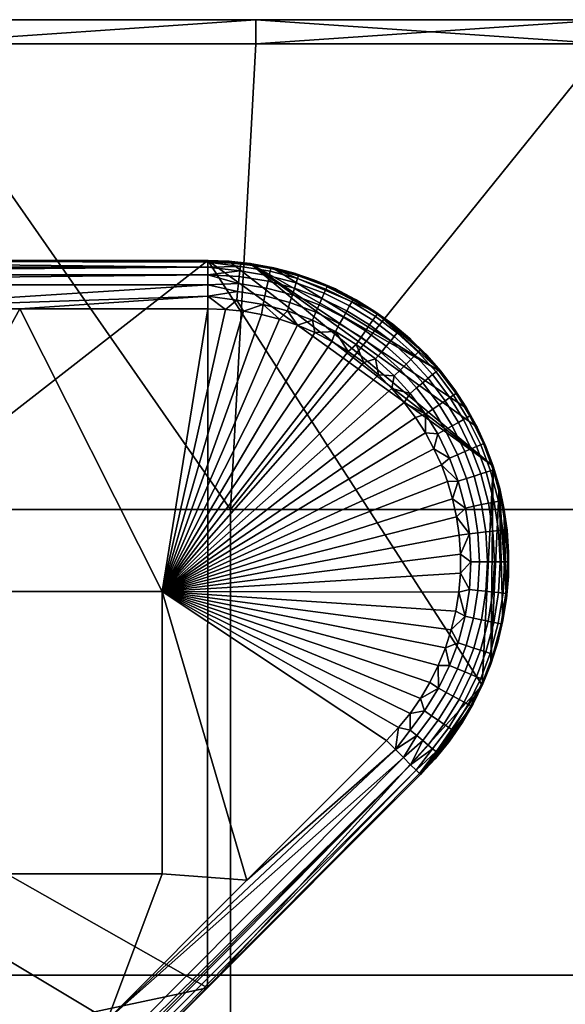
# Model space of a CAD drawing. Header units: millimetres. Extents: x -501 to 499, y -153 to 197.
# Tile 239 of 256: x -389 to -367, y 157 to 197. Entities that reach past the tile are written whole.
import ezdxf

# ---------------------------------------------------------------- set-up
doc = ezdxf.new("R2010")
doc.units = ezdxf.units.MM
doc.header["$MEASUREMENT"] = 0
doc.layers.add('Predefinito', color=7, linetype='Continuous')

msp = doc.modelspace()

# ---------------------------------------------------------------- meshes
at = {"layer": 'Predefinito'}
mesh = msp.add_polyface(dxfattribs=at)
corners = [(-466.68, 197.46, 996), (-452.134, 197.46, 1004), (-452.134, 197.46, 996), (-437.589, 197.46, 1004), (-437.589, 197.46, 996), (-423.043, 197.46, 1004), (-423.043, 197.46, 996), (-408.498, 197.46, 1004), (-408.498, 197.46, 996), (-393.952, 197.46, 1004), (-393.952, 197.46, 996), (-466.68, 197.46, 1004), (-481.225, 197.46, 1000), (-400.425, 177.126, 1005), (-420.385, 177.126, 1005), (-420.385, 157.793, 1005), (-400.425, 157.793, 1005), (-380.465, 177.126, 1005), (-380.465, 157.793, 1005), (-393.952, 196.46, 1005), (-408.498, 196.46, 1005), (-423.043, 196.46, 1005), (-437.589, 196.46, 1005), (-452.134, 196.46, 1005), (-440.345, 177.126, 1005), (-466.68, 196.46, 1005), (-460.305, 177.126, 1005), (-480.265, 177.126, 1005), (-460.305, 177.126, 995), (-460.305, 157.793, 995), (-480.265, 157.793, 995), (-480.265, 177.126, 995), (-440.345, 177.126, 995), (-440.345, 157.793, 995), (-420.385, 177.126, 995), (-420.385, 157.793, 995), (-400.425, 177.126, 995), (-400.425, 157.793, 995), (-393.952, 196.46, 995), (-408.498, 196.46, 995), (-423.043, 196.46, 995), (-437.589, 196.46, 995), (-452.134, 196.46, 995), (-466.68, 196.46, 995), (-466.68, 197.46, 996), (-452.134, 197.46, 996), (-452.134, 196.46, 995), (-437.589, 197.46, 996), (-423.043, 197.46, 996), (-423.043, 196.46, 995), (-408.498, 197.46, 996), (-393.952, 197.46, 996), (-408.498, 196.46, 995), (-393.952, 196.46, 995), (-437.589, 196.46, 995), (-466.68, 196.46, 995), (-481.225, 197.167, 995.293), (-393.952, 197.46, 1004), (-408.498, 197.46, 1004), (-408.498, 196.46, 1005), (-423.043, 197.46, 1004), (-437.589, 197.46, 1004), (-437.589, 196.46, 1005), (-452.134, 197.46, 1004), (-466.68, 197.46, 1004), (-466.68, 196.46, 1005), (-452.134, 196.46, 1005), (-423.043, 196.46, 1005), (-393.952, 196.46, 1005)]
mesh.append_faces([[corners[k] for k in face] for face in [(0, 1, 2, 2), (2, 3, 4, 4), (4, 5, 6, 6), (6, 7, 8, 8), (8, 9, 10, 10), (9, 8, 7, 7), (7, 6, 5, 5), (5, 4, 3, 3), (3, 2, 1, 1), (1, 0, 11, 11), (12, 11, 0, 0), (13, 14, 15, 16), (17, 13, 16, 18), (19, 20, 13, 13), (20, 21, 14, 14), (21, 22, 14, 14), (22, 23, 24, 24), (23, 25, 26, 26), (27, 26, 25, 25), (26, 24, 23, 23), (24, 14, 22, 22), (14, 13, 20, 20), (13, 17, 19, 19), (28, 29, 30, 31), (32, 33, 29, 28), (34, 35, 33, 32), (36, 37, 35, 34), (38, 36, 39, 39), (39, 34, 40, 40), (40, 34, 41, 41), (41, 32, 42, 42), (42, 28, 43, 43), (31, 43, 28, 28), (28, 42, 32, 32), (32, 41, 34, 34), (34, 39, 36, 36), (44, 45, 46, 46), (45, 47, 46, 46), (47, 48, 49, 49), (48, 50, 49, 49), (50, 51, 52, 52), (53, 52, 51, 51), (52, 49, 50, 50), (49, 54, 47, 47), (54, 46, 47, 47), (46, 55, 44, 44), (56, 44, 55, 55), (57, 58, 59, 59), (58, 60, 59, 59), (60, 61, 62, 62), (61, 63, 62, 62), (63, 64, 65, 65), (65, 66, 63, 63), (66, 62, 63, 63), (62, 67, 60, 60), (67, 59, 60, 60), (59, 68, 57, 57)]])
mesh = msp.add_polyface(dxfattribs=at)
corners = [(-393.952, 197.46, 996), (-379.407, 197.46, 1004), (-379.407, 197.46, 996), (-364.861, 197.46, 1004), (-364.861, 197.46, 996), (-350.316, 197.46, 1004), (-350.316, 197.46, 996), (-335.771, 197.46, 1004), (-335.771, 197.46, 996), (-321.225, 197.46, 1004), (-321.225, 197.46, 996), (-306.68, 197.46, 1004), (-393.952, 197.46, 1004), (-360.505, 177.126, 1005), (-380.465, 177.126, 1005), (-380.465, 157.793, 1005), (-360.505, 157.793, 1005), (-340.545, 177.126, 1005), (-340.545, 157.793, 1005), (-320.585, 177.126, 1005), (-320.585, 157.793, 1005), (-321.225, 196.46, 1005), (-335.771, 196.46, 1005), (-350.316, 196.46, 1005), (-364.861, 196.46, 1005), (-379.407, 196.46, 1005), (-393.952, 196.46, 1005), (-380.465, 177.126, 995), (-380.465, 157.793, 995), (-400.425, 157.793, 995), (-400.425, 177.126, 995), (-360.505, 177.126, 995), (-360.505, 157.793, 995), (-340.545, 177.126, 995), (-340.545, 157.793, 995), (-320.585, 177.126, 995), (-320.585, 157.793, 995), (-306.68, 196.46, 995), (-321.225, 196.46, 995), (-335.771, 196.46, 995), (-350.316, 196.46, 995), (-364.861, 196.46, 995), (-379.407, 196.46, 995), (-393.952, 196.46, 995), (-393.952, 197.46, 996), (-379.407, 197.46, 996), (-393.952, 196.46, 995), (-364.861, 197.46, 996), (-379.407, 196.46, 995), (-350.316, 197.46, 996), (-350.316, 196.46, 995), (-335.771, 197.46, 996), (-321.225, 197.46, 996), (-321.225, 196.46, 995), (-306.68, 196.46, 995), (-335.771, 196.46, 995), (-364.861, 196.46, 995), (-306.68, 197.46, 1004), (-321.225, 197.46, 1004), (-321.225, 196.46, 1005), (-335.771, 197.46, 1004), (-335.771, 196.46, 1005), (-350.316, 197.46, 1004), (-364.861, 197.46, 1004), (-364.861, 196.46, 1005), (-379.407, 197.46, 1004), (-393.952, 197.46, 1004), (-393.952, 196.46, 1005), (-379.407, 196.46, 1005), (-350.316, 196.46, 1005)]
mesh.append_faces([[corners[k] for k in face] for face in [(0, 1, 2, 2), (2, 3, 4, 4), (4, 5, 6, 6), (6, 7, 8, 8), (8, 9, 10, 10), (11, 10, 9, 9), (9, 8, 7, 7), (7, 6, 5, 5), (5, 4, 3, 3), (3, 2, 1, 1), (1, 0, 12, 12), (13, 14, 15, 16), (17, 13, 16, 18), (19, 17, 18, 20), (21, 22, 19, 19), (22, 23, 17, 17), (23, 24, 13, 13), (24, 25, 14, 14), (25, 26, 14, 14), (14, 13, 24, 24), (13, 17, 23, 23), (17, 19, 22, 22), (27, 28, 29, 30), (31, 32, 28, 27), (33, 34, 32, 31), (35, 36, 34, 33), (37, 35, 38, 38), (38, 35, 39, 39), (39, 33, 40, 40), (40, 31, 41, 41), (41, 27, 42, 42), (42, 27, 43, 43), (30, 43, 27, 27), (27, 41, 31, 31), (31, 40, 33, 33), (33, 39, 35, 35), (44, 45, 46, 46), (45, 47, 48, 48), (47, 49, 50, 50), (49, 51, 50, 50), (51, 52, 53, 53), (54, 53, 52, 52), (53, 55, 51, 51), (55, 50, 51, 51), (50, 56, 47, 47), (56, 48, 47, 47), (48, 46, 45, 45), (57, 58, 59, 59), (58, 60, 61, 61), (60, 62, 61, 61), (62, 63, 64, 64), (63, 65, 64, 64), (65, 66, 67, 67), (67, 68, 65, 65), (68, 64, 65, 65), (64, 69, 62, 62), (69, 61, 62, 62), (61, 59, 58, 58)]])
mesh = msp.add_polyface(dxfattribs=at)
corners = [(-412.346, 177.207, 987), (-412.655, 185.46, 987), (-411.311, 175.817, 987), (-410.321, 174.384, 987), (-404.842, 185.46, 987), (-409.413, 172.966, 987), (-395.685, 173.73, 987), (-408.507, 171.432, 987), (-407.673, 169.897, 987), (-406.925, 168.396, 987), (-406.214, 166.835, 987), (-420.468, 187.46, 989), (-405.733, 187.46, 991.088), (-407.446, 187.46, 989), (-393.568, 187.46, 995), (-405.733, 187.46, 993.044), (-405.733, 187.46, 995), (-417.899, 187.46, 995), (-393.568, 187.46, 995), (-405.733, 187.46, 995), (-403.852, 169.985, 995), (-417.899, 187.46, 995), (-411.315, 173.723, 986.976), (-412.343, 173.04, 986.902), (-413.281, 174.403, 986.902), (-412.279, 175.122, 986.976), (-411.483, 171.69, 986.901), (-412.492, 171.069, 986.781), (-413.328, 172.385, 986.782), (-410.43, 172.339, 986.976), (-410.625, 170.232, 986.901), (-411.657, 169.647, 986.781), (-409.548, 170.842, 986.976), (-409.836, 168.772, 986.901), (-410.89, 168.224, 986.78), (-408.736, 169.344, 986.976), (-406.925, 168.396, 987), (-407.673, 169.897, 987), (-408.507, 171.432, 987), (-409.413, 172.966, 987), (-410.321, 174.384, 987), (-411.311, 175.817, 987), (-413.288, 176.479, 986.976), (-412.346, 177.207, 987), (-397.029, 185.46, 987), (-404.842, 185.46, 987), (-420.468, 185.977, 987.068), (-420.468, 186.46, 987.268), (-420.468, 186.874, 987.586), (-381.403, 186.874, 987.586), (-381.403, 187.192, 988), (-420.468, 187.192, 988), (-407.446, 187.46, 989)]
mesh.append_faces([[corners[k] for k in face] for face in [(0, 1, 2, 2), (2, 1, 3, 3), (3, 4, 5, 5), (5, 6, 7, 7), (7, 6, 8, 8), (8, 6, 9, 9), (9, 6, 10, 10), (4, 3, 1, 1), (4, 6, 5, 5), (11, 12, 13, 13), (14, 15, 16, 16), (16, 15, 17, 17), (15, 14, 12, 12), (18, 19, 20, 20), (19, 21, 20, 20), (22, 23, 24, 25), (26, 27, 28, 23), (29, 26, 23, 22), (30, 31, 27, 26), (32, 30, 26, 29), (33, 34, 31, 30), (35, 33, 30, 32), (36, 35, 37, 37), (37, 35, 38, 38), (38, 32, 39, 39), (39, 29, 40, 40), (40, 22, 41, 41), (41, 42, 43, 43), (42, 41, 25, 25), (25, 41, 22, 22), (22, 40, 29, 29), (29, 39, 32, 32), (32, 38, 35, 35), (44, 45, 46, 46), (46, 47, 44, 44), (47, 48, 49, 49), (50, 51, 52, 52)]])
mesh = msp.add_polyface(dxfattribs=at)
corners = [(-407.446, 187.46, 989), (-405.733, 187.46, 991.088), (-394.424, 187.46, 989), (-381.403, 187.46, 992), (-381.403, 187.46, 989), (-381.403, 187.46, 995), (-393.568, 187.46, 995), (-381.403, 187.46, 989), (-381.403, 187.46, 992), (-380.483, 187.426, 989), (-381.403, 187.46, 995), (-380.527, 187.429, 995), (-379.638, 187.335, 995), (-378.744, 187.174, 995), (-378.664, 187.156, 989), (-379.569, 187.325, 989), (-389.216, 185.46, 987), (-397.029, 185.46, 987), (-381.403, 185.977, 987.068), (-407.446, 187.46, 989), (-394.424, 187.46, 989), (-381.403, 187.392, 988.482), (-381.403, 187.46, 989), (-420.468, 186.874, 987.586), (-420.468, 187.192, 988), (-381.403, 187.192, 988), (-381.403, 186.874, 987.586), (-381.403, 186.46, 987.268), (-420.468, 186.46, 987.268), (-380.164, 186.177, 987.16), (-379.029, 185.992, 987.16), (-379.104, 185.644, 987.046), (-380.204, 185.822, 987.046), (-380.128, 186.506, 987.34), (-378.96, 186.316, 987.34), (-380.096, 186.795, 987.579), (-378.898, 186.601, 987.579), (-381.403, 187.46, 989), (-380.483, 187.426, 989), (-381.403, 187.392, 988.482), (-379.569, 187.325, 989), (-380.036, 187.34, 988.579), (-381.403, 185.977, 987.068), (-381.403, 186.46, 987.268), (-381.403, 186.874, 987.586), (-381.403, 187.192, 988), (-380.07, 187.031, 987.862), (-380.05, 187.217, 988.196), (-380.667, 185.434, 987)]
mesh.append_faces([[corners[k] for k in face] for face in [(0, 1, 2, 2), (2, 3, 4, 4), (5, 3, 6, 6), (1, 6, 2, 2), (2, 6, 3, 3), (7, 8, 9, 9), (8, 10, 11, 11), (11, 12, 8, 8), (12, 13, 8, 8), (14, 15, 8, 8), (15, 9, 8, 8), (16, 17, 18, 18), (19, 20, 21, 21), (20, 22, 21, 21), (23, 24, 25, 25), (21, 25, 19, 19), (25, 26, 23, 23), (26, 27, 28, 28), (27, 18, 17, 17), (17, 28, 27, 27), (29, 30, 31, 32), (33, 34, 30, 29), (35, 36, 34, 33), (37, 38, 39, 39), (38, 40, 41, 41), (42, 43, 29, 29), (43, 44, 33, 33), (44, 45, 46, 46), (45, 39, 47, 47), (29, 32, 42, 42), (33, 29, 43, 43), (35, 33, 44, 44), (46, 35, 44, 44), (47, 46, 45, 45), (41, 47, 39, 39), (32, 48, 42, 42), (39, 38, 41, 41)]])
mesh = msp.add_polyface(dxfattribs=at)
corners = [(-383.294, 162, 987), (-395.685, 162, 987), (-395.685, 173.73, 987), (-383.294, 173.73, 987), (-402.809, 155.239, 987), (-402.563, 153.539, 987), (-402.375, 151.804, 987), (-373.978, 167.535, 987), (-373.476, 168.074, 987), (-373.004, 168.658, 987), (-372.569, 169.284, 987), (-372.779, 180.949, 987), (-373.243, 181.568, 987), (-373.757, 182.157, 987), (-374.319, 182.711, 987), (-374.925, 183.223, 987), (-391.375, 150.138, 987), (-385.576, 155.937, 987), (-379.777, 161.736, 987), (-402.227, 149.647, 987), (-389.216, 185.46, 987), (-405.547, 165.221, 987), (-372.564, 166.121, 989), (-372.564, 166.121, 992), (-387.061, 151.624, 989), (-390.259, 148.426, 995), (-396.895, 141.79, 993.385), (-381.411, 157.273, 995), (-390.259, 148.426, 995), (-381.411, 157.273, 995), (-403.852, 152.511, 995), (-381.403, 187.46, 995), (-393.568, 187.46, 995), (-403.852, 169.985, 995), (-370.004, 169.83, 995), (-385.576, 155.937, 987), (-379.777, 161.736, 987), (-373.612, 167.169, 987.068), (-372.564, 166.121, 989), (-387.061, 151.624, 989), (-372.612, 166.169, 988.482), (-373.271, 166.828, 987.268), (-372.978, 166.535, 987.586), (-402.199, 137.767, 987.326), (-372.753, 166.31, 988), (-401.789, 137.357, 987.906), (-401.973, 137.54, 987.586)]
mesh.append_faces([[corners[k] for k in face] for face in [(0, 1, 2, 3), (4, 1, 5, 5), (5, 1, 6, 6), (7, 3, 8, 8), (8, 3, 9, 9), (9, 3, 10, 10), (11, 3, 12, 12), (12, 3, 13, 13), (13, 3, 14, 14), (14, 3, 15, 15), (16, 1, 17, 17), (17, 0, 18, 18), (18, 3, 7, 7), (6, 1, 19, 19), (3, 18, 0, 0), (2, 20, 3, 3), (1, 21, 2, 2), (0, 17, 1, 1), (19, 1, 16, 16), (22, 23, 24, 24), (25, 26, 27, 27), (23, 27, 24, 24), (28, 29, 30, 30), (31, 32, 33, 33), (33, 30, 29, 29), (29, 34, 31, 31), (31, 33, 29, 29), (35, 36, 37, 37), (38, 39, 40, 40), (37, 41, 35, 35), (41, 42, 43, 43), (42, 44, 45, 45), (44, 40, 39, 39), (45, 46, 42, 42), (46, 43, 42, 42), (45, 44, 39, 39)]])
mesh = msp.add_polyface(dxfattribs=at)
corners = [(-381.403, 185.46, 987), (-383.294, 173.73, 987), (-389.216, 185.46, 987), (-395.685, 173.73, 987), (-397.029, 185.46, 987), (-404.842, 185.46, 987), (-374.925, 183.223, 987), (-375.569, 183.69, 987), (-376.247, 184.107, 987), (-376.953, 184.47, 987), (-377.679, 184.777, 987), (-378.42, 185.027, 987), (-379.17, 185.22, 987), (-379.92, 185.355, 987), (-380.667, 185.434, 987), (-378.744, 187.174, 995), (-379.638, 187.335, 995), (-371.689, 182.826, 995), (-370.004, 169.83, 995), (-369.547, 178.922, 995), (-381.403, 187.46, 995), (-374.458, 185.353, 995), (-381.403, 185.46, 987), (-389.216, 185.46, 987), (-381.403, 185.977, 987.068), (-375.929, 184.828, 987.16), (-375.034, 184.276, 987.16), (-375.235, 183.981, 987.046), (-376.102, 184.517, 987.046), (-375.768, 185.118, 987.34), (-374.847, 184.549, 987.34), (-376.915, 185.314, 987.16), (-377.056, 184.987, 987.046), (-376.783, 185.618, 987.34), (-376.667, 185.885, 987.579), (-375.627, 185.373, 987.579), (-377.991, 185.717, 987.16), (-378.099, 185.377, 987.046), (-377.891, 186.032, 987.34), (-379.029, 185.992, 987.16), (-379.104, 185.644, 987.046), (-375.569, 183.69, 987), (-376.247, 184.107, 987), (-376.953, 184.47, 987), (-377.679, 184.777, 987), (-378.42, 185.027, 987), (-379.17, 185.22, 987), (-379.92, 185.355, 987), (-380.667, 185.434, 987), (-380.204, 185.822, 987.046), (-381.403, 185.46, 987), (-381.403, 185.977, 987.068)]
mesh.append_faces([[corners[k] for k in face] for face in [(0, 1, 2, 2), (2, 3, 4, 4), (4, 3, 5, 5), (6, 1, 7, 7), (7, 1, 8, 8), (8, 1, 9, 9), (9, 1, 10, 10), (10, 1, 11, 11), (11, 1, 12, 12), (12, 1, 13, 13), (13, 1, 14, 14), (14, 1, 0, 0), (15, 16, 17, 17), (18, 19, 20, 20), (17, 21, 15, 15), (22, 23, 24, 24), (25, 26, 27, 28), (29, 30, 26, 25), (31, 25, 28, 32), (33, 29, 25, 31), (34, 35, 29, 33), (36, 31, 32, 37), (38, 33, 31, 36), (39, 36, 37, 40), (41, 42, 28, 28), (42, 43, 28, 28), (43, 44, 32, 32), (44, 45, 37, 37), (45, 46, 40, 40), (46, 47, 40, 40), (47, 48, 49, 49), (48, 50, 51, 51), (28, 27, 41, 41), (32, 28, 43, 43), (37, 32, 44, 44), (40, 37, 45, 45), (49, 40, 47, 47)]])
mesh = msp.add_polyface(dxfattribs=at)
corners = [(-374.458, 185.353, 995), (-375.265, 185.849, 995), (-376.97, 186.647, 995), (-376.105, 186.282, 995), (-377.852, 186.945, 995), (-378.744, 187.174, 995), (-378.744, 187.174, 995), (-377.852, 186.945, 995), (-378.664, 187.156, 989), (-376.97, 186.647, 995), (-377.774, 186.922, 989), (-376.105, 186.282, 995), (-376.904, 186.622, 989), (-375.265, 185.849, 995), (-376.058, 186.26, 989), (-375.242, 185.836, 989), (-381.403, 187.46, 992), (-376.572, 186.103, 987.862), (-375.512, 185.58, 987.862), (-375.627, 185.373, 987.579), (-376.667, 185.885, 987.579), (-376.498, 186.274, 988.196), (-375.421, 185.743, 988.196), (-376.449, 186.388, 988.579), (-375.361, 185.852, 988.579), (-377.803, 186.31, 987.579), (-376.783, 185.618, 987.34), (-377.891, 186.032, 987.34), (-377.731, 186.537, 987.862), (-377.675, 186.714, 988.196), (-377.638, 186.832, 988.579), (-378.96, 186.316, 987.34), (-377.991, 185.717, 987.16), (-379.029, 185.992, 987.16), (-378.898, 186.601, 987.579), (-378.848, 186.833, 987.862), (-378.809, 187.015, 988.196), (-378.783, 187.137, 988.579), (-380.07, 187.031, 987.862), (-380.096, 186.795, 987.579), (-380.05, 187.217, 988.196), (-380.036, 187.34, 988.579), (-379.569, 187.325, 989), (-378.664, 187.156, 989), (-377.774, 186.922, 989), (-376.904, 186.622, 989), (-376.058, 186.26, 989), (-375.242, 185.836, 989)]
mesh.append_faces([[corners[k] for k in face] for face in [(0, 1, 2, 2), (1, 3, 2, 2), (2, 4, 5, 5), (0, 2, 5, 5), (6, 7, 8, 8), (7, 9, 10, 10), (9, 11, 12, 12), (11, 13, 14, 14), (15, 14, 13, 13), (14, 12, 11, 11), (12, 10, 9, 9), (10, 8, 7, 7), (16, 6, 8, 8), (17, 18, 19, 20), (21, 22, 18, 17), (23, 24, 22, 21), (25, 20, 26, 27), (28, 17, 20, 25), (29, 21, 17, 28), (30, 23, 21, 29), (31, 27, 32, 33), (34, 25, 27, 31), (35, 28, 25, 34), (36, 29, 28, 35), (37, 30, 29, 36), (38, 35, 34, 39), (40, 36, 35, 38), (41, 37, 36, 40), (42, 43, 37, 37), (43, 44, 37, 37), (44, 45, 30, 30), (45, 46, 23, 23), (46, 47, 24, 24), (24, 23, 46, 46), (23, 30, 45, 45), (30, 37, 44, 44), (37, 41, 42, 42)]])
mesh = msp.add_polyface(dxfattribs=at)
corners = [(-370.218, 180.541, 995), (-370.645, 181.326, 995), (-379.638, 187.335, 995), (-372.301, 183.528, 995), (-372.97, 184.187, 995), (-374.458, 185.353, 995), (-373.691, 184.797, 995), (-380.527, 187.429, 995), (-369.547, 178.922, 995), (-381.403, 187.46, 995), (-371.689, 182.826, 995), (-375.265, 185.849, 995), (-374.458, 185.353, 995), (-375.242, 185.836, 989), (-373.691, 184.797, 995), (-373.712, 184.814, 989), (-373.008, 184.222, 989), (-374.458, 185.353, 989), (-374.204, 183.651, 987.16), (-373.405, 182.921, 987.16), (-373.657, 182.67, 987.046), (-374.431, 183.376, 987.046), (-373.993, 183.906, 987.34), (-373.17, 183.155, 987.34), (-373.807, 184.13, 987.579), (-372.964, 183.36, 987.579), (-373.655, 184.313, 987.862), (-372.795, 183.528, 987.862), (-375.034, 184.276, 987.16), (-375.235, 183.981, 987.046), (-374.847, 184.549, 987.34), (-374.682, 184.789, 987.579), (-374.548, 184.986, 987.862), (-374.443, 185.139, 988.196), (-373.537, 184.456, 988.196), (-374.373, 185.242, 988.579), (-373.458, 184.552, 988.579), (-375.627, 185.373, 987.579), (-375.768, 185.118, 987.34), (-375.512, 185.58, 987.862), (-375.421, 185.743, 988.196), (-375.361, 185.852, 988.579), (-373.757, 182.157, 987), (-374.319, 182.711, 987), (-374.925, 183.223, 987), (-375.569, 183.69, 987), (-375.242, 185.836, 989), (-374.458, 185.353, 989), (-373.712, 184.814, 989), (-373.008, 184.222, 989), (-373.002, 181.949, 987.046)]
mesh.append_faces([[corners[k] for k in face] for face in [(0, 1, 2, 2), (3, 4, 5, 5), (4, 6, 5, 5), (2, 7, 8, 8), (7, 9, 8, 8), (8, 0, 2, 2), (2, 1, 10, 10), (11, 12, 13, 13), (12, 14, 15, 15), (16, 15, 14, 14), (15, 17, 12, 12), (17, 13, 12, 12), (18, 19, 20, 21), (22, 23, 19, 18), (24, 25, 23, 22), (26, 27, 25, 24), (28, 18, 21, 29), (30, 22, 18, 28), (31, 24, 22, 30), (32, 26, 24, 31), (33, 34, 26, 32), (35, 36, 34, 33), (37, 31, 30, 38), (39, 32, 31, 37), (40, 33, 32, 39), (41, 35, 33, 40), (42, 43, 20, 20), (43, 44, 21, 21), (44, 45, 29, 29), (46, 47, 41, 41), (47, 48, 35, 35), (48, 49, 36, 36), (20, 50, 42, 42), (21, 20, 43, 43), (29, 21, 44, 44), (36, 35, 48, 48), (35, 41, 47, 47)]])
mesh = msp.add_polyface(dxfattribs=at)
corners = [(-370.645, 181.326, 995), (-371.136, 182.09, 995), (-371.689, 182.826, 995), (-372.301, 183.528, 995), (-374.458, 185.353, 995), (-373.691, 184.797, 995), (-372.97, 184.187, 995), (-373.008, 184.222, 989), (-372.301, 183.528, 995), (-372.35, 183.579, 989), (-371.689, 182.826, 995), (-371.74, 182.89, 989), (-371.136, 182.09, 995), (-371.183, 182.157, 989), (-370.645, 181.326, 995), (-370.681, 181.386, 989), (-371.195, 181.878, 988.196), (-370.623, 180.948, 988.196), (-370.786, 180.858, 987.862), (-371.349, 181.774, 987.862), (-371.093, 181.948, 988.579), (-370.515, 181.009, 988.579), (-372.728, 182.177, 987.16), (-372.061, 181.291, 987.16), (-372.356, 181.091, 987.046), (-373.002, 181.949, 987.046), (-372.473, 182.389, 987.34), (-371.787, 181.477, 987.34), (-372.249, 182.575, 987.579), (-371.546, 181.641, 987.579), (-372.066, 182.727, 987.862), (-371.923, 182.846, 988.196), (-371.828, 182.926, 988.579), (-373.405, 182.921, 987.16), (-373.657, 182.67, 987.046), (-373.17, 183.155, 987.34), (-372.964, 183.36, 987.579), (-372.795, 183.528, 987.862), (-372.663, 183.659, 988.196), (-372.575, 183.747, 988.579), (-373.537, 184.456, 988.196), (-373.655, 184.313, 987.862), (-373.458, 184.552, 988.579), (-373.243, 181.568, 987), (-373.757, 182.157, 987), (-373.008, 184.222, 989), (-372.35, 183.579, 989), (-371.74, 182.89, 989), (-371.183, 182.157, 989), (-370.681, 181.386, 989)]
mesh.append_faces([[corners[k] for k in face] for face in [(0, 1, 2, 2), (2, 3, 4, 4), (5, 6, 7, 7), (6, 8, 9, 9), (8, 10, 11, 11), (10, 12, 13, 13), (12, 14, 15, 15), (15, 13, 12, 12), (13, 11, 10, 10), (11, 9, 8, 8), (9, 7, 6, 6), (16, 17, 18, 19), (20, 21, 17, 16), (22, 23, 24, 25), (26, 27, 23, 22), (28, 29, 27, 26), (30, 19, 29, 28), (31, 16, 19, 30), (32, 20, 16, 31), (33, 22, 25, 34), (35, 26, 22, 33), (36, 28, 26, 35), (37, 30, 28, 36), (38, 31, 30, 37), (39, 32, 31, 38), (40, 38, 37, 41), (42, 39, 38, 40), (43, 44, 25, 25), (45, 46, 39, 39), (46, 47, 32, 32), (47, 48, 32, 32), (48, 49, 20, 20), (21, 20, 49, 49), (25, 24, 43, 43), (20, 32, 48, 48), (32, 39, 46, 46), (39, 42, 45, 45)]])
mesh = msp.add_polyface(dxfattribs=at)
corners = [(-371.069, 176.823, 987), (-383.294, 173.73, 987), (-371.232, 177.568, 987), (-371.444, 178.288, 987), (-371.702, 178.978, 987), (-372.008, 179.648, 987), (-372.366, 180.307, 987), (-372.779, 180.949, 987), (-370.237, 180.58, 989), (-370.681, 181.386, 989), (-370.645, 181.326, 995), (-370.355, 177.261, 987.16), (-370.182, 176.16, 987.16), (-370.536, 176.123, 987.046), (-370.704, 177.189, 987.046), (-370.66, 178.415, 987.16), (-370.999, 178.306, 987.046), (-370.345, 178.517, 987.34), (-370.031, 177.329, 987.34), (-371.029, 179.402, 987.16), (-371.357, 179.262, 987.046), (-370.725, 179.533, 987.34), (-370.457, 179.647, 987.579), (-370.067, 178.606, 987.579), (-371.538, 180.44, 987.16), (-371.849, 180.267, 987.046), (-371.248, 180.601, 987.34), (-370.994, 180.743, 987.579), (-370.786, 180.858, 987.862), (-370.238, 179.741, 987.862), (-370.623, 180.948, 988.196), (-370.067, 179.814, 988.196), (-372.061, 181.291, 987.16), (-372.356, 181.091, 987.046), (-371.787, 181.477, 987.34), (-371.546, 181.641, 987.579), (-371.349, 181.774, 987.862), (-370.908, 175.277, 987), (-370.96, 176.057, 987), (-371.069, 176.823, 987), (-371.232, 177.568, 987), (-371.444, 178.288, 987), (-371.702, 178.978, 987), (-372.008, 179.648, 987), (-372.366, 180.307, 987), (-372.779, 180.949, 987), (-373.243, 181.568, 987), (-370.681, 181.386, 989), (-370.237, 180.58, 989), (-370.515, 181.009, 988.579)]
mesh.append_faces([[corners[k] for k in face] for face in [(0, 1, 2, 2), (2, 1, 3, 3), (3, 1, 4, 4), (4, 1, 5, 5), (5, 1, 6, 6), (6, 1, 7, 7), (8, 9, 10, 10), (11, 12, 13, 14), (15, 11, 14, 16), (17, 18, 11, 15), (19, 15, 16, 20), (21, 17, 15, 19), (22, 23, 17, 21), (24, 19, 20, 25), (26, 21, 19, 24), (27, 22, 21, 26), (28, 29, 22, 27), (30, 31, 29, 28), (32, 24, 25, 33), (34, 26, 24, 32), (35, 27, 26, 34), (36, 28, 27, 35), (37, 38, 13, 13), (38, 39, 13, 13), (39, 40, 14, 14), (40, 41, 16, 16), (41, 42, 16, 16), (42, 43, 20, 20), (43, 44, 25, 25), (44, 45, 33, 33), (45, 46, 33, 33), (47, 48, 49, 49), (14, 13, 39, 39), (16, 14, 40, 40), (20, 16, 42, 42), (25, 20, 43, 43), (33, 25, 44, 44)]])
mesh = msp.add_polyface(dxfattribs=at)
corners = [(-368.908, 175.337, 995), (-368.971, 176.266, 995), (-369.101, 177.178, 995), (-369.547, 178.922, 995), (-369.854, 179.743, 995), (-370.218, 180.541, 995), (-370.645, 181.326, 995), (-370.218, 180.541, 995), (-370.237, 180.58, 989), (-369.854, 179.743, 995), (-369.854, 179.743, 989), (-369.547, 178.922, 995), (-369.295, 178.065, 995), (-369.534, 178.881, 989), (-369.101, 177.178, 995), (-369.277, 177.997, 989), (-368.971, 176.266, 995), (-369.087, 177.097, 989), (-368.908, 175.337, 995), (-368.963, 176.185, 989), (-370.031, 177.329, 987.34), (-369.853, 176.196, 987.34), (-370.182, 176.16, 987.16), (-370.355, 177.261, 987.16), (-369.746, 177.388, 987.579), (-369.563, 176.227, 987.579), (-369.513, 177.437, 987.862), (-369.327, 176.252, 987.862), (-369.331, 177.475, 988.196), (-369.142, 176.272, 988.196), (-369.209, 177.5, 988.579), (-369.018, 176.285, 988.579), (-370.067, 178.606, 987.579), (-370.345, 178.517, 987.34), (-369.841, 178.679, 987.862), (-369.664, 178.736, 988.196), (-369.546, 178.774, 988.579), (-370.238, 179.741, 987.862), (-370.457, 179.647, 987.579), (-370.067, 179.814, 988.196), (-369.953, 179.863, 988.579), (-370.515, 181.009, 988.579), (-370.623, 180.948, 988.196), (-370.237, 180.58, 989), (-369.854, 179.743, 989), (-369.534, 178.881, 989), (-369.277, 177.997, 989), (-369.087, 177.097, 989), (-368.963, 176.185, 989), (-368.907, 175.267, 989)]
mesh.append_faces([[corners[k] for k in face] for face in [(0, 1, 2, 2), (3, 4, 5, 5), (6, 7, 8, 8), (7, 9, 10, 10), (9, 11, 10, 10), (11, 12, 13, 13), (12, 14, 15, 15), (14, 16, 17, 17), (16, 18, 19, 19), (19, 17, 16, 16), (17, 15, 14, 14), (15, 13, 12, 12), (13, 10, 11, 11), (10, 8, 7, 7), (20, 21, 22, 23), (24, 25, 21, 20), (26, 27, 25, 24), (28, 29, 27, 26), (30, 31, 29, 28), (32, 24, 20, 33), (34, 26, 24, 32), (35, 28, 26, 34), (36, 30, 28, 35), (37, 34, 32, 38), (39, 35, 34, 37), (40, 36, 35, 39), (41, 40, 39, 42), (43, 44, 40, 40), (44, 45, 36, 36), (45, 46, 36, 36), (46, 47, 30, 30), (47, 48, 31, 31), (48, 49, 31, 31), (31, 30, 47, 47), (30, 36, 46, 46), (36, 40, 44, 44), (40, 41, 43, 43)]])
mesh = msp.add_polyface(dxfattribs=at)
corners = [(-372.175, 169.95, 987), (-383.294, 173.73, 987), (-371.828, 170.651, 987), (-371.531, 171.382, 987), (-371.289, 172.137, 987), (-371.104, 172.911, 987), (-370.979, 173.697, 987), (-370.913, 174.488, 987), (-370.908, 175.277, 987), (-370.96, 176.057, 987), (-371.069, 176.823, 987), (-370.004, 169.83, 995), (-369.651, 170.7, 995), (-369.547, 178.922, 995), (-370.668, 171.478, 987.16), (-371.029, 170.517, 987.16), (-371.357, 170.657, 987.046), (-371.007, 171.588, 987.046), (-370.353, 171.376, 987.34), (-370.725, 170.387, 987.34), (-370.363, 172.621, 987.16), (-370.711, 172.695, 987.046), (-370.039, 172.553, 987.34), (-369.754, 172.492, 987.579), (-370.076, 171.286, 987.579), (-369.521, 172.443, 987.862), (-369.85, 171.213, 987.862), (-369.339, 172.404, 988.196), (-369.673, 171.155, 988.196), (-370.181, 173.766, 987.16), (-370.535, 173.804, 987.046), (-369.852, 173.731, 987.34), (-369.562, 173.701, 987.579), (-370.118, 174.96, 987.16), (-370.474, 174.96, 987.046), (-369.787, 174.96, 987.34), (-369.495, 174.96, 987.579), (-370.182, 176.16, 987.16), (-370.536, 176.123, 987.046), (-369.853, 176.196, 987.34), (-369.563, 176.227, 987.579), (-371.828, 170.651, 987), (-371.531, 171.382, 987), (-371.289, 172.137, 987), (-371.104, 172.911, 987), (-370.979, 173.697, 987), (-370.913, 174.488, 987), (-370.908, 175.277, 987)]
mesh.append_faces([[corners[k] for k in face] for face in [(0, 1, 2, 2), (2, 1, 3, 3), (3, 1, 4, 4), (4, 1, 5, 5), (5, 1, 6, 6), (6, 1, 7, 7), (7, 1, 8, 8), (8, 1, 9, 9), (9, 1, 10, 10), (11, 12, 13, 13), (14, 15, 16, 17), (18, 19, 15, 14), (20, 14, 17, 21), (22, 18, 14, 20), (23, 24, 18, 22), (25, 26, 24, 23), (27, 28, 26, 25), (29, 20, 21, 30), (31, 22, 20, 29), (32, 23, 22, 31), (33, 29, 30, 34), (35, 31, 29, 33), (36, 32, 31, 35), (37, 33, 34, 38), (39, 35, 33, 37), (40, 36, 35, 39), (41, 42, 16, 16), (42, 43, 17, 17), (43, 44, 21, 21), (44, 45, 21, 21), (45, 46, 30, 30), (46, 47, 34, 34), (17, 16, 42, 42), (21, 17, 43, 43), (30, 21, 45, 45), (34, 30, 46, 46), (38, 34, 47, 47)]])
mesh = msp.add_polyface(dxfattribs=at)
corners = [(-369.651, 170.7, 995), (-369.363, 171.6, 995), (-369.143, 172.521, 995), (-368.993, 173.457, 995), (-369.295, 178.065, 995), (-368.915, 174.398, 995), (-368.908, 175.337, 995), (-369.101, 177.178, 995), (-369.547, 178.922, 995), (-368.908, 175.337, 995), (-368.915, 174.398, 995), (-368.907, 175.267, 989), (-368.993, 173.457, 995), (-368.918, 174.346, 989), (-369.143, 172.521, 995), (-368.997, 173.43, 989), (-369.363, 171.6, 995), (-369.356, 171.626, 989), (-369.651, 170.7, 995), (-369.633, 170.749, 989), (-369.143, 172.521, 989), (-368.963, 176.185, 989), (-369.218, 172.379, 988.579), (-369.555, 171.117, 988.579), (-369.673, 171.155, 988.196), (-369.339, 172.404, 988.196), (-369.326, 173.675, 987.862), (-369.521, 172.443, 987.862), (-369.754, 172.492, 987.579), (-369.562, 173.701, 987.579), (-369.141, 173.656, 988.196), (-369.017, 173.643, 988.579), (-369.258, 174.96, 987.862), (-369.495, 174.96, 987.579), (-369.072, 174.96, 988.196), (-368.947, 174.96, 988.579), (-369.327, 176.252, 987.862), (-369.563, 176.227, 987.579), (-369.142, 176.272, 988.196), (-369.018, 176.285, 988.579), (-368.907, 175.267, 989), (-368.918, 174.346, 989), (-368.997, 173.43, 989), (-369.143, 172.521, 989), (-369.356, 171.626, 989), (-369.633, 170.749, 989)]
mesh.append_faces([[corners[k] for k in face] for face in [(0, 1, 2, 2), (2, 3, 4, 4), (3, 5, 6, 6), (7, 4, 3, 3), (4, 8, 0, 0), (0, 2, 4, 4), (3, 6, 7, 7), (9, 10, 11, 11), (10, 12, 13, 13), (12, 14, 15, 15), (14, 16, 17, 17), (16, 18, 19, 19), (19, 17, 16, 16), (17, 20, 14, 14), (20, 15, 14, 14), (15, 13, 12, 12), (13, 11, 10, 10), (11, 21, 9, 9), (22, 23, 24, 25), (26, 27, 28, 29), (30, 25, 27, 26), (31, 22, 25, 30), (32, 26, 29, 33), (34, 30, 26, 32), (35, 31, 30, 34), (36, 32, 33, 37), (38, 34, 32, 36), (39, 35, 34, 38), (40, 41, 35, 35), (41, 42, 31, 31), (42, 43, 22, 22), (43, 44, 22, 22), (44, 45, 23, 23), (23, 22, 44, 44), (22, 31, 42, 42), (31, 35, 41, 41), (35, 39, 40, 40)]])
mesh = msp.add_polyface(dxfattribs=at)
corners = [(-372.569, 169.284, 987), (-383.294, 173.73, 987), (-372.175, 169.95, 987), (-369.651, 170.7, 995), (-370.004, 169.83, 995), (-369.975, 169.894, 989), (-370.417, 168.996, 995), (-370.379, 169.067, 989), (-370.886, 168.203, 995), (-370.842, 168.272, 989), (-369.633, 170.749, 989), (-372.105, 168.564, 987.16), (-372.725, 167.746, 987.16), (-372.999, 167.974, 987.046), (-372.399, 168.766, 987.046), (-371.506, 169.537, 987.16), (-371.819, 169.708, 987.046), (-371.216, 169.378, 987.34), (-371.832, 168.376, 987.34), (-370.96, 169.238, 987.579), (-371.592, 168.211, 987.579), (-370.752, 169.124, 987.862), (-371.397, 168.077, 987.862), (-370.589, 169.034, 988.196), (-371.243, 167.971, 988.196), (-370.48, 168.974, 988.579), (-371.141, 167.901, 988.579), (-371.029, 170.517, 987.16), (-371.357, 170.657, 987.046), (-370.725, 170.387, 987.34), (-370.457, 170.272, 987.579), (-370.239, 170.179, 987.862), (-370.067, 170.105, 988.196), (-369.953, 170.056, 988.579), (-370.076, 171.286, 987.579), (-370.353, 171.376, 987.34), (-369.85, 171.213, 987.862), (-369.673, 171.155, 988.196), (-369.555, 171.117, 988.579), (-373.476, 168.074, 987), (-373.004, 168.658, 987), (-372.569, 169.284, 987), (-372.175, 169.95, 987), (-371.828, 170.651, 987), (-369.633, 170.749, 989), (-369.975, 169.894, 989), (-370.379, 169.067, 989), (-370.842, 168.272, 989)]
mesh.append_faces([[corners[k] for k in face] for face in [(0, 1, 2, 2), (3, 4, 5, 5), (4, 6, 7, 7), (6, 8, 9, 9), (9, 7, 6, 6), (7, 5, 4, 4), (5, 10, 3, 3), (11, 12, 13, 14), (15, 11, 14, 16), (17, 18, 11, 15), (19, 20, 18, 17), (21, 22, 20, 19), (23, 24, 22, 21), (25, 26, 24, 23), (27, 15, 16, 28), (29, 17, 15, 27), (30, 19, 17, 29), (31, 21, 19, 30), (32, 23, 21, 31), (33, 25, 23, 32), (34, 30, 29, 35), (36, 31, 30, 34), (37, 32, 31, 36), (38, 33, 32, 37), (39, 40, 13, 13), (40, 41, 14, 14), (41, 42, 16, 16), (42, 43, 16, 16), (44, 45, 33, 33), (45, 46, 25, 25), (46, 47, 25, 25), (14, 13, 40, 40), (16, 14, 41, 41), (26, 25, 47, 47), (28, 16, 43, 43), (25, 33, 45, 45), (33, 38, 44, 44)]])
mesh = msp.add_polyface(dxfattribs=at)
corners = [(-372.564, 166.121, 995), (-381.411, 157.273, 995), (-372.564, 166.121, 992), (-381.411, 157.273, 995), (-372.564, 166.121, 995), (-370.004, 169.83, 995), (-371.966, 166.762, 995), (-370.417, 168.996, 995), (-371.405, 167.457, 995), (-370.886, 168.203, 995), (-372.564, 166.121, 995), (-372.564, 166.121, 992), (-371.966, 166.762, 995), (-372.564, 166.121, 989), (-371.938, 166.795, 989), (-370.886, 168.203, 995), (-371.405, 167.457, 995), (-371.363, 167.514, 989), (-370.842, 168.272, 989), (-371.832, 168.376, 987.34), (-372.47, 167.534, 987.34), (-372.725, 167.746, 987.16), (-372.105, 168.564, 987.16), (-371.592, 168.211, 987.579), (-372.246, 167.348, 987.579), (-371.397, 168.077, 987.862), (-372.063, 167.196, 987.862), (-371.243, 167.971, 988.196), (-371.92, 167.077, 988.196), (-371.141, 167.901, 988.579), (-371.825, 166.998, 988.579), (-373.978, 167.535, 987), (-373.476, 168.074, 987), (-373.612, 167.169, 987.068), (-370.842, 168.272, 989), (-371.363, 167.514, 989), (-371.938, 166.795, 989), (-372.564, 166.121, 989), (-372.612, 166.169, 988.482), (-372.753, 166.31, 988), (-372.978, 166.535, 987.586), (-373.271, 166.828, 987.268), (-372.999, 167.974, 987.046), (-379.777, 161.736, 987), (-373.978, 167.535, 987), (-373.612, 167.169, 987.068)]
mesh.append_faces([[corners[k] for k in face] for face in [(0, 1, 2, 2), (3, 4, 5, 5), (4, 6, 7, 7), (6, 8, 9, 9), (9, 7, 6, 6), (7, 5, 4, 4), (10, 11, 12, 12), (11, 13, 14, 14), (15, 16, 11, 11), (16, 12, 11, 11), (14, 17, 11, 11), (17, 18, 11, 11), (18, 15, 11, 11), (19, 20, 21, 22), (23, 24, 20, 19), (25, 26, 24, 23), (27, 28, 26, 25), (29, 30, 28, 27), (31, 32, 33, 33), (34, 35, 29, 29), (35, 36, 30, 30), (36, 37, 38, 38), (38, 39, 28, 28), (39, 40, 26, 26), (40, 41, 20, 20), (41, 33, 21, 21), (42, 21, 33, 33), (21, 20, 41, 41), (20, 24, 40, 40), (24, 26, 40, 40), (26, 28, 39, 39), (30, 29, 35, 35), (28, 30, 38, 38), (33, 32, 42, 42), (30, 36, 38, 38), (43, 44, 45, 45)]])
mesh = msp.add_polyface(dxfattribs=at)
corners = [(-397.174, 144.339, 987), (-402.227, 149.647, 987), (-391.375, 150.138, 987), (-402.174, 147.521, 987), (-402.211, 145.445, 987), (-402.343, 143.29, 987), (-402.57, 141.141, 987), (-387.061, 151.624, 989), (-396.895, 141.79, 990.156), (-401.559, 137.126, 989), (-399.106, 139.579, 995), (-396.895, 141.79, 993.385), (-390.259, 148.426, 995), (-396.895, 141.79, 991.771), (-381.411, 157.273, 995), (-407.954, 130.731, 995), (-399.106, 139.579, 995), (-403.852, 152.511, 995), (-390.259, 148.426, 995), (-404.751, 143.49, 986.903), (-403.559, 143.391, 986.975), (-403.778, 141.295, 986.975), (-404.963, 141.446, 986.903), (-404.63, 145.54, 986.902), (-403.433, 145.493, 986.975), (-405.948, 145.591, 986.766), (-406.063, 143.6, 986.767), (-404.598, 147.513, 986.902), (-403.398, 147.517, 986.975), (-405.919, 147.509, 986.765), (-404.653, 149.534, 986.902), (-403.452, 149.59, 986.975), (-405.975, 149.472, 986.764), (-402.57, 141.141, 987), (-402.343, 143.29, 987), (-402.211, 145.445, 987), (-402.174, 147.521, 987), (-402.227, 149.647, 987), (-404.622, 151.601, 986.915), (-405.761, 151.497, 986.807), (-403.492, 151.703, 986.979), (-397.174, 144.339, 987), (-391.375, 150.138, 987), (-402.452, 138.02, 987.14), (-385.576, 155.937, 987), (-401.582, 137.15, 988.636), (-401.658, 137.226, 988.264), (-387.061, 151.624, 989), (-401.789, 137.357, 987.906), (-402.199, 137.767, 987.326), (-373.271, 166.828, 987.268), (-397.174, 144.339, 987), (-402.973, 138.54, 987), (-402.57, 141.141, 987)]
mesh.append_faces([[corners[k] for k in face] for face in [(0, 1, 2, 2), (1, 0, 3, 3), (3, 0, 4, 4), (4, 0, 5, 5), (5, 0, 6, 6), (7, 8, 9, 9), (10, 11, 12, 12), (8, 7, 13, 13), (13, 14, 11, 11), (7, 14, 13, 13), (15, 16, 17, 17), (16, 18, 17, 17), (19, 20, 21, 22), (23, 24, 20, 19), (25, 23, 19, 26), (27, 28, 24, 23), (29, 27, 23, 25), (30, 31, 28, 27), (32, 30, 27, 29), (33, 21, 34, 34), (34, 24, 35, 35), (35, 28, 36, 36), (36, 31, 37, 37), (20, 34, 21, 21), (24, 34, 20, 20), (28, 35, 24, 24), (31, 36, 28, 28), (30, 38, 31, 31), (32, 39, 30, 30), (31, 40, 37, 37), (41, 42, 43, 43), (42, 44, 43, 43), (45, 46, 47, 47), (46, 48, 47, 47), (49, 43, 44, 44), (44, 50, 49, 49), (51, 52, 53, 53)]])
mesh = msp.add_polyface(dxfattribs=at)
corners = [(-380.465, 41.793, 1005), (-400.425, 41.793, 1005), (-400.425, 22.46, 1005), (-380.465, 22.46, 1005), (-380.465, 61.126, 1005), (-400.425, 61.126, 1005), (-380.465, 80.46, 1005), (-400.425, 80.46, 1005), (-380.465, 99.793, 1005), (-400.425, 99.793, 1005), (-380.465, 119.126, 1005), (-400.425, 119.126, 1005), (-380.465, 138.46, 1005), (-400.425, 138.46, 1005), (-380.465, 157.793, 1005), (-400.425, 157.793, 1005), (-360.505, 41.793, 1005), (-360.505, 22.46, 1005), (-360.505, 61.126, 1005), (-360.505, 80.46, 1005), (-360.505, 99.793, 1005), (-360.505, 119.126, 1005), (-360.505, 138.46, 1005), (-360.505, 157.793, 1005), (-340.545, 41.793, 1005), (-340.545, 22.46, 1005), (-340.545, 61.126, 1005), (-340.545, 80.46, 1005), (-340.545, 99.793, 1005), (-340.545, 119.126, 1005), (-340.545, 138.46, 1005), (-340.545, 157.793, 1005), (-320.585, 41.793, 1005), (-320.585, 22.46, 1005), (-320.585, 61.126, 1005), (-320.585, 80.46, 1005), (-320.585, 99.793, 1005), (-320.585, 119.126, 1005), (-320.585, 138.46, 1005), (-320.585, 157.793, 1005), (-400.425, 138.46, 995), (-400.425, 119.126, 995), (-420.385, 119.126, 995), (-420.385, 138.46, 995), (-400.425, 157.793, 995), (-420.385, 157.793, 995), (-380.465, 41.793, 995), (-380.465, 22.46, 995), (-400.425, 22.46, 995), (-400.425, 41.793, 995), (-380.465, 61.126, 995), (-400.425, 61.126, 995), (-380.465, 80.46, 995), (-400.425, 80.46, 995), (-380.465, 99.793, 995), (-400.425, 99.793, 995), (-380.465, 119.126, 995), (-380.465, 138.46, 995), (-380.465, 157.793, 995), (-360.505, 41.793, 995), (-360.505, 22.46, 995), (-360.505, 61.126, 995), (-360.505, 80.46, 995), (-360.505, 99.793, 995), (-360.505, 119.126, 995), (-360.505, 138.46, 995), (-360.505, 157.793, 995), (-340.545, 41.793, 995), (-340.545, 22.46, 995), (-340.545, 61.126, 995), (-340.545, 80.46, 995), (-340.545, 99.793, 995), (-340.545, 119.126, 995), (-340.545, 138.46, 995), (-340.545, 157.793, 995), (-320.585, 41.793, 995), (-320.585, 22.46, 995), (-320.585, 61.126, 995), (-320.585, 80.46, 995), (-320.585, 99.793, 995), (-320.585, 119.126, 995), (-320.585, 138.46, 995), (-320.585, 157.793, 995)]
mesh.append_faces([[corners[k] for k in face] for face in [(0, 1, 2, 3), (4, 5, 1, 0), (6, 7, 5, 4), (8, 9, 7, 6), (10, 11, 9, 8), (12, 13, 11, 10), (14, 15, 13, 12), (16, 0, 3, 17), (18, 4, 0, 16), (19, 6, 4, 18), (20, 8, 6, 19), (21, 10, 8, 20), (22, 12, 10, 21), (23, 14, 12, 22), (24, 16, 17, 25), (26, 18, 16, 24), (27, 19, 18, 26), (28, 20, 19, 27), (29, 21, 20, 28), (30, 22, 21, 29), (31, 23, 22, 30), (32, 24, 25, 33), (34, 26, 24, 32), (35, 27, 26, 34), (36, 28, 27, 35), (37, 29, 28, 36), (38, 30, 29, 37), (39, 31, 30, 38), (40, 41, 42, 43), (44, 40, 43, 45), (46, 47, 48, 49), (50, 46, 49, 51), (52, 50, 51, 53), (54, 52, 53, 55), (56, 54, 55, 41), (57, 56, 41, 40), (58, 57, 40, 44), (59, 60, 47, 46), (61, 59, 46, 50), (62, 61, 50, 52), (63, 62, 52, 54), (64, 63, 54, 56), (65, 64, 56, 57), (66, 65, 57, 58), (67, 68, 60, 59), (69, 67, 59, 61), (70, 69, 61, 62), (71, 70, 62, 63), (72, 71, 63, 64), (73, 72, 64, 65), (74, 73, 65, 66), (75, 76, 68, 67), (77, 75, 67, 69), (78, 77, 69, 70), (79, 78, 70, 71), (80, 79, 71, 72), (81, 80, 72, 73), (82, 81, 73, 74)]])

doc.saveas('drawing.dxf')
